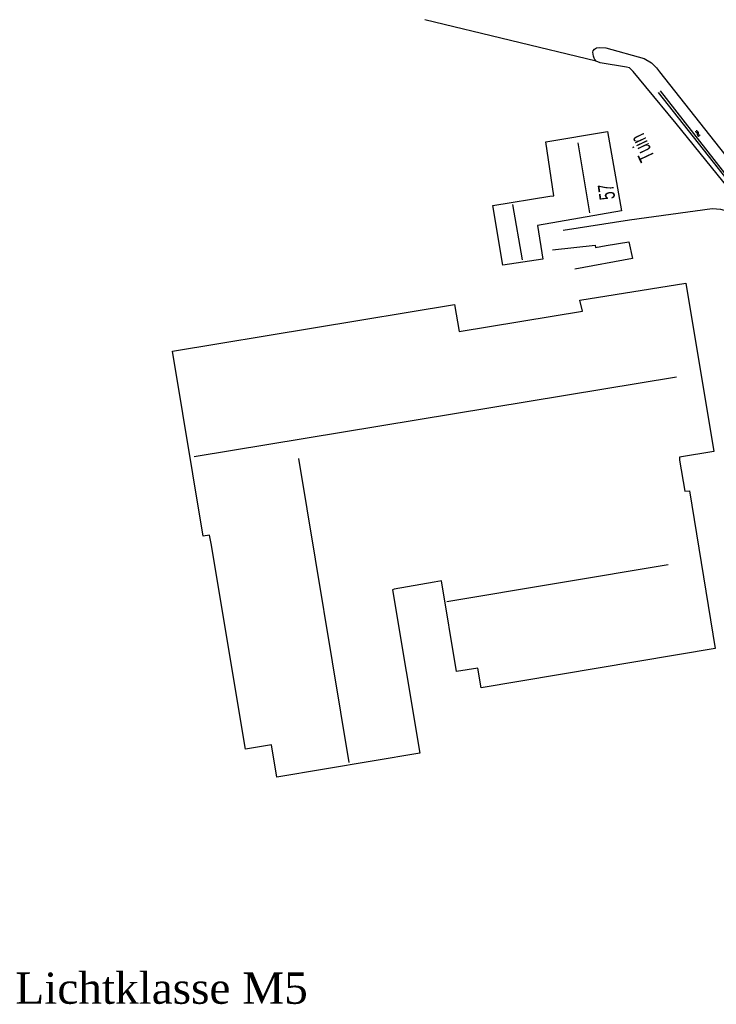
# Model space of a CAD drawing. Header units: metres. Extents: x 814 to 237605, y 2086 to 808797.
# Tile 11 of 57: x 121274 to 121385, y 399933 to 400090. Entities that reach past the tile are written whole.
import ezdxf

# ---------------------------------------------------------------- set-up
doc = ezdxf.new("R2010")
doc.units = ezdxf.units.M
for name, color, linetype in [('4502', 1, 'CONTINUOUS'), ('4601', 172, 'CONTINUOUS'), ('B-AF-RAST-GD', 47, 'Raster'), ('B-GB-BOUW-GD', 242, 'CONTINUOUS'), ('B-GB-NOKL-GD', 242, 'CONTINUOUS'), ('B-GR-GEMT2006-GS', 6, 'CONTINUOUS'), ('B-TE-OND-GD', 8, 'CONTINUOUS'), ('B-TR-SLOO-GD', 142, 'CONTINUOUS'), ('B-VH-OVRG-GD', 13, 'CONTINUOUS'), ('L-AR-BLOCKS-GD', 8, 'CONTINUOUS')]:
    doc.layers.add(name, color=color, linetype=linetype)
doc.styles.add('RBO', font='TIMES.TTF')
doc.linetypes.add('Raster', pattern='A,4,-1,[1,dgnlstyle.shx,S=0.004,R=0,X=0,Y=0],-1', length=6)

# ---------------------------------------------------------------- blocks, each defined once
blk = doc.blocks.new('WATER', base_point=(119086.285987, 398817.713883))
at = {"layer": '4601'}
for points in [[(119085.785987, 398817.863883, 0), (119085.848487, 398817.926383, 0), (119085.973487, 398817.988883, 0), (119086.098487, 398817.988883, 0), (119086.223487, 398817.926383, 0), (119086.285987, 398817.863883, 0), (119086.348487, 398817.801383, 0), (119086.473487, 398817.738883, 0), (119086.598487, 398817.738883, 0), (119086.723487, 398817.801383, 0), (119086.785987, 398817.863883, 0)], [(119085.785987, 398817.563883, 0), (119085.848487, 398817.626383, 0), (119085.973487, 398817.688883, 0), (119086.098487, 398817.688883, 0), (119086.223487, 398817.626383, 0), (119086.285987, 398817.563883, 0), (119086.348487, 398817.501383, 0), (119086.473487, 398817.438883, 0), (119086.598487, 398817.438883, 0), (119086.723487, 398817.501383, 0), (119086.785987, 398817.563883, 0)]]:
    blk.add_polyline3d(points, dxfattribs=at)

msp = doc.modelspace()

# ---------------------------------------------------------------- linework, layer by layer
at = {"layer": 'B-AF-RAST-GD'}
msp.add_lwpolyline([(121365.922254, 400083.458005), (121338.503744, 400090.115098)], dxfattribs=at)
at = {"layer": 'B-GB-BOUW-GD'}
for points in [[(121369.955998, 400059.552072), (121356.498014, 400057.200668), (121357.3783, 400051.816506), (121350.993898, 400050.843088), (121349.394631, 400060.42528), (121358.482849, 400061.8733), (121359.1385, 400061.975001), (121357.842099, 400070.611341), (121367.70257, 400072.244881)], [(121380.258661, 400047.998829), (121384.722304, 400021.070195), (121379.220795, 400020.156382), (121379.257303, 400019.688858), (121380.075004, 400014.705909), (121380.850982, 400014.787121), (121384.93688, 399989.563925), (121347.498085, 399983.27042), (121346.970212, 399986.430956), (121343.559336, 399985.871417), (121341.160622, 400000.397814), (121340.009507, 400000.186218), (121333.599027, 399999.040691), (121333.324473, 399998.976989), (121337.695729, 399972.809805), (121314.846661, 399968.9925), (121313.950729, 399974.157242), (121309.793305, 399973.458378), (121304.337989, 400006.353809), (121304.083552, 400007.708324), (121303.059842, 400007.522432), (121298.135381, 400037.122844), (121343.241941, 400044.577522), (121343.972843, 400040.241284), (121363.735881, 400043.522148), (121363.294434, 400045.267074)]]:
    msp.add_lwpolyline(points, close=True, dxfattribs=at)
at = {"layer": 'B-GB-NOKL-GD'}
for points in [[(121362.977039, 400070.44184), (121364.82143, 400059.226481)], [(121352.538031, 400060.555292), (121354.078438, 400051.736413)], [(121378.758114, 400032.943813), (121301.61145, 400020.219339)], [(121318.292182, 400019.935472), (121326.369729, 399971.347628)], [(121377.430048, 400002.954854), (121342.012595, 399997.008918)]]:
    msp.add_lwpolyline(points, dxfattribs=at)
at = {"layer": 'B-TR-SLOO-GD'}
for points in [[(121393.826168, 400054.791151), (121378.703352, 400073.528988), (121373.838496, 400079.363538), (121371.842858, 400081.823347), (121371.250164, 400082.425354), (121370.776307, 400082.530407), (121366.560023, 400083.215861), (121365.922254, 400083.458005), (121365.693521, 400083.770929), (121365.589213, 400083.982898), (121365.500551, 400084.263412), (121365.371283, 400084.907515), (121365.416732, 400085.156364), (121365.614172, 400085.411174), (121365.968447, 400085.588871), (121366.4505, 400085.651828), (121367.461171, 400085.635437), (121373.562452, 400083.88455), (121374.740761, 400083.197979), (121375.568893, 400082.416786), (121376.049083, 400081.780506), (121395.449277, 400057.219295)], [(121394.828, 400054.422), (121375.884, 400078.479)], [(121395.042, 400054.603), (121376.172, 400078.746)]]:
    msp.add_lwpolyline(points, dxfattribs=at)
at = {"layer": 'B-VH-OVRG-GD'}
for points in [[(121432.673243, 400012.976656), (121429.491327, 400013.660467), (121421.166299, 400019.252996), (121419.917641, 400020.215627), (121419.280123, 400020.799271), (121413.727951, 400027.885024), (121404.002171, 400039.969711), (121390.651476, 400056.442572), (121389.495891, 400057.687936), (121388.301935, 400058.678119), (121386.790212, 400059.510721), (121385.852557, 400059.783785), (121384.449985, 400059.857546), (121371.236008, 400058.065681), (121360.615578, 400056.395633)], [(121367.505875, 400053.989468), (121371.126484, 400054.572476), (121371.734824, 400051.914854), (121362.465929, 400050.22767)], [(121358.932491, 400053.290604), (121365.743067, 400054.041622), (121365.779575, 400053.712679), (121367.505875, 400053.989468)]]:
    msp.add_lwpolyline(points, dxfattribs=at)

# ---------------------------------------------------------------- block references
at = {"layer": 'L-AR-BLOCKS-GD', "yscale": 0.8, "rotation": 310.551104}
msp.add_blockref('WATER', (121382.132109, 400071.930839), dxfattribs=at)

# ---------------------------------------------------------------- texts
at = {"layer": '4502', "width": 0.68}
msp.add_text('57', height=2.5, rotation=98.18067, dxfattribs=at).set_placement((121368.963208, 400061.507849))
at = {"layer": 'B-GR-GEMT2006-GS', "color": 0, "insert": (121273.01071, 399937.766014), "char_height": 2.5, "attachment_point": 1, "style": 'RBO'}
msp.add_mtext_dynamic_manual_height_columns('{\\H2x;Lichtklasse M5}', width=48.80276342, gutter_width=12.5, heights=[21.978912], dxfattribs=at)
at = {"layer": 'B-TE-OND-GD', "width": 0.68}
msp.add_text('Tuin', height=2.5, rotation=115.353139, dxfattribs=at).set_placement((121375.331219, 400068.153022))

doc.saveas('drawing.dxf')
